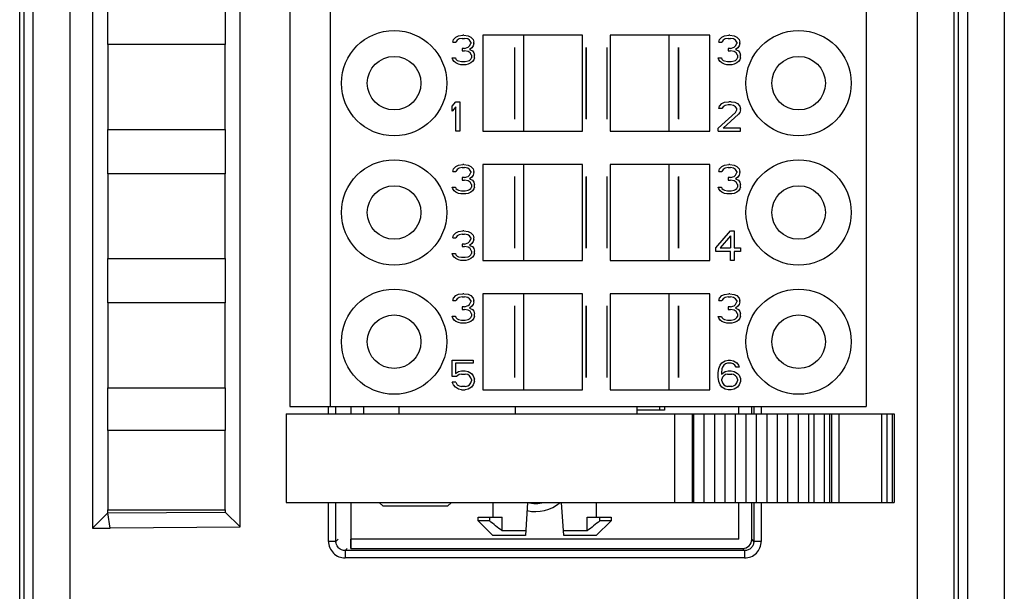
# Model space of a CAD drawing. Header units: millimetres. Extents: x 0 to 594, y 0 to 420.
# Tile 191 of 236: x 460 to 487, y 156 to 171. Entities that reach past the tile are written whole.
import ezdxf

# ---------------------------------------------------------------- set-up
doc = ezdxf.new("R2010")
doc.units = ezdxf.units.MM
doc.header["$LTSCALE"] = 32.67
doc.layers.get('0').update_dxf_attribs({"linetype": 'CONTINUOUS'})
for name, color, linetype in [('02___PRT_ALL_AXES', 7, 'CONTINUOUS'), ('1', 7, 'CONTINUOUS'), ('INTFCLR_139', 7, 'CONTINUOUS')]:
    doc.layers.add(name, color=color, linetype=linetype)

msp = doc.modelspace()

# ---------------------------------------------------------------- linework, layer by layer
at = {"color": 9, "linetype": 'CONTINUOUS'}
for p, q in [((461.77194, 237.39672), (461.77194, 147.6325)), ((484.7183, 147.6325), (484.7183, 237.39672)), ((487.07194, 237.39672), (487.07194, 147.6325)), ((460.77209, 236.39676), (460.77209, 148.63246)), ((486.07209, 236.39676), (486.07209, 148.63246)), ((468.7797, 160.81461), (468.7797, 161.01461)), ((468.97958, 160.81461), (468.97958, 161.01461)), ((470.68849, 160.81461), (470.68849, 161.01461)), ((473.84278, 160.81461), (473.84278, 161.01461)), ((480.29181, 161.01461), (480.29181, 160.81461)), ((480.49169, 161.01461), (480.49169, 160.81461)), ((478.14143, 160.81461), (478.14143, 158.41461)), ((478.62501, 160.81461), (478.62501, 158.41461)), ((481.91169, 160.81461), (481.91169, 158.41461)), ((482.19454, 160.81461), (482.19454, 158.41461)), ((482.33592, 160.81461), (482.33592, 158.41461)), ((482.59449, 160.81461), (482.59449, 158.41461)), ((483.75021, 160.81461), (483.75021, 158.41461)), ((483.89164, 160.81461), (483.89164, 158.41461)), ((484.03301, 160.81461), (484.03301, 158.41461)), ((468.7797, 157.35834), (468.7797, 158.41461)), ((468.97958, 157.35834), (468.97958, 158.41461)), ((480.29181, 158.41461), (480.29181, 157.35834)), ((480.49169, 158.41461), (480.49169, 157.35834)), ((468.97958, 157.35834), (468.7797, 157.35834)), ((468.97958, 157.35834), (469.03569, 157.41446)), ((480.29181, 157.35834), (480.23569, 157.41446)), ((480.49169, 157.35834), (480.29181, 157.35834)), ((469.28554, 157.16461), (469.22943, 157.10849)), ((480.04196, 157.10849), (469.22943, 157.10849)), ((469.22943, 157.10849), (469.22943, 156.90861)), ((479.98585, 157.16461), (480.04196, 157.10849)), ((480.04196, 157.10849), (480.04196, 156.90861)), ((480.04196, 156.90861), (469.22943, 156.90861))]:
    msp.add_line(p, q, dxfattribs=at)
at = {"color": 7, "linetype": 'CONTINUOUS'}
for p, q in [((460.53615, 148.51449), (460.53615, 236.51472)), ((485.83615, 148.51449), (485.83615, 236.51472)), ((460.41826, 148.63252), (460.41826, 236.39673)), ((485.71826, 148.63252), (485.71826, 236.39673)), ((462.38569, 227.11218), (462.38569, 157.71946)), ((466.38569, 157.74824), (466.38569, 227.07925)), ((467.72849, 224.01461), (467.72849, 161.01461)), ((468.82849, 161.01461), (468.82849, 224.01461)), ((483.32849, 224.01461), (483.32849, 161.01461)), ((462.80582, 170.81461), (462.80582, 172.01461)), ((465.98157, 172.01461), (465.98157, 170.81461)), ((472.14516, 170.87737), (472.16183, 170.94546)), ((472.14516, 170.87737), (472.22849, 170.87737)), ((472.16183, 170.94546), (472.22849, 171.01354)), ((472.22849, 171.01354), (472.29516, 171.04759)), ((472.26183, 170.92844), (472.22849, 170.87737)), ((472.31183, 170.96248), (472.26183, 170.92844)), ((472.29516, 171.04759), (472.41183, 171.06461)), ((472.39516, 170.9795), (472.31183, 170.96248)), ((472.39516, 170.9795), (472.46183, 170.9795)), ((472.44516, 171.06461), (472.41183, 171.06461)), ((472.44516, 171.06461), (472.56183, 171.04759)), ((472.54516, 170.96248), (472.46183, 170.9795)), ((472.59516, 170.92844), (472.54516, 170.96248)), ((472.56183, 171.04759), (472.62849, 171.01354)), ((472.62849, 170.87737), (472.59516, 170.92844)), ((472.62849, 171.01354), (472.69516, 170.94546)), ((472.62849, 170.87737), (472.62849, 170.84333)), ((472.69516, 170.94546), (472.71183, 170.87737)), ((472.71183, 170.84333), (472.71183, 170.87737)), ((475.65349, 171.06461), (472.95351, 171.06461)), ((472.95351, 171.06461), (472.95351, 168.46461)), ((474.05349, 171.06461), (474.05349, 168.46461)), ((475.65349, 168.46461), (475.65349, 171.06461)), ((479.10348, 171.06461), (476.40349, 171.06461)), ((476.40349, 171.06461), (476.40349, 168.46461)), ((478.00349, 168.46461), (478.00349, 171.06461)), ((479.10348, 168.46461), (479.10348, 171.06461)), ((479.34516, 170.87737), (479.36183, 170.94546)), ((479.34516, 170.87737), (479.42849, 170.87737)), ((479.36183, 170.94546), (479.42849, 171.01354)), ((479.42849, 171.01354), (479.49516, 171.04759)), ((479.46183, 170.92844), (479.42849, 170.87737)), ((479.51183, 170.96248), (479.46183, 170.92844)), ((479.49516, 171.04759), (479.61183, 171.06461)), ((479.59516, 170.9795), (479.51183, 170.96248)), ((479.59516, 170.9795), (479.66183, 170.9795)), ((479.64516, 171.06461), (479.61183, 171.06461)), ((479.64516, 171.06461), (479.76183, 171.04759)), ((479.74516, 170.96248), (479.66183, 170.9795)), ((479.79516, 170.92844), (479.74516, 170.96248)), ((479.76183, 171.04759), (479.82849, 171.01354)), ((479.82849, 170.87737), (479.79516, 170.92844)), ((479.82849, 171.01354), (479.89516, 170.94546)), ((479.82849, 170.87737), (479.82849, 170.84333)), ((479.89516, 170.94546), (479.91183, 170.87737)), ((479.91183, 170.84333), (479.91183, 170.87737)), ((465.98169, 170.81461), (462.80569, 170.81461)), ((462.80569, 170.81461), (462.80569, 168.51461)), ((465.98169, 168.51461), (465.98169, 170.81461)), ((472.46183, 170.70716), (472.39516, 170.70716)), ((472.39516, 170.70716), (472.39516, 170.63908)), ((472.39516, 170.63908), (472.46183, 170.63908)), ((472.46183, 170.70716), (472.56183, 170.7412)), ((472.56183, 170.62206), (472.46183, 170.63908)), ((472.56183, 170.7412), (472.59516, 170.77525)), ((472.61183, 170.58801), (472.56183, 170.62206)), ((472.59516, 170.77525), (472.62849, 170.84333)), ((472.66183, 170.72418), (472.59516, 170.67312)), ((472.59516, 170.67312), (472.67849, 170.63908)), ((472.64516, 170.51993), (472.61183, 170.58801)), ((472.69516, 170.77525), (472.66183, 170.72418)), ((472.67849, 170.63908), (472.71183, 170.58801)), ((472.71183, 170.84333), (472.69516, 170.77525)), ((472.71183, 170.58801), (472.72849, 170.51993)), ((479.66183, 170.70716), (479.59516, 170.70716)), ((479.59516, 170.70716), (479.59516, 170.63908)), ((479.59516, 170.63908), (479.66183, 170.63908)), ((479.66183, 170.70716), (479.76183, 170.7412)), ((479.76183, 170.62206), (479.66183, 170.63908)), ((479.76183, 170.7412), (479.79516, 170.77525)), ((479.81183, 170.58801), (479.76183, 170.62206)), ((479.79516, 170.77525), (479.82849, 170.84333)), ((479.86183, 170.72418), (479.79516, 170.67312)), ((479.79516, 170.67312), (479.87849, 170.63908)), ((479.84516, 170.51993), (479.81183, 170.58801)), ((479.89516, 170.77525), (479.86183, 170.72418)), ((479.87849, 170.63908), (479.91183, 170.58801)), ((479.91183, 170.84333), (479.89516, 170.77525)), ((479.91183, 170.58801), (479.92849, 170.51993)), ((472.12849, 170.45184), (472.21183, 170.45184)), ((472.14516, 170.40078), (472.12849, 170.45184)), ((472.17849, 170.34971), (472.14516, 170.40078)), ((472.22849, 170.31567), (472.17849, 170.34971)), ((472.21183, 170.45184), (472.22849, 170.4178)), ((472.22849, 170.4178), (472.26183, 170.38376)), ((472.26183, 170.38376), (472.29516, 170.36674)), ((472.29516, 170.36674), (472.37849, 170.34971)), ((472.37849, 170.34971), (472.47849, 170.34971)), ((472.47849, 170.34971), (472.56183, 170.36674)), ((472.56183, 170.36674), (472.59516, 170.38376)), ((472.59516, 170.38376), (472.62849, 170.4178)), ((472.62849, 170.4178), (472.64516, 170.45184)), ((472.67849, 170.34971), (472.62849, 170.31567)), ((472.64516, 170.51993), (472.64516, 170.45184)), ((472.71183, 170.40078), (472.67849, 170.34971)), ((472.72849, 170.45184), (472.71183, 170.40078)), ((472.72849, 170.45184), (472.72849, 170.51993)), ((479.32849, 170.45184), (479.41183, 170.45184)), ((479.34516, 170.40078), (479.32849, 170.45184)), ((479.37849, 170.34971), (479.34516, 170.40078)), ((479.42849, 170.31567), (479.37849, 170.34971)), ((479.41183, 170.45184), (479.42849, 170.4178)), ((479.42849, 170.4178), (479.46183, 170.38376)), ((479.46183, 170.38376), (479.49516, 170.36674)), ((479.49516, 170.36674), (479.57849, 170.34971)), ((479.57849, 170.34971), (479.67849, 170.34971)), ((479.67849, 170.34971), (479.76183, 170.36674)), ((479.76183, 170.36674), (479.79516, 170.38376)), ((479.79516, 170.38376), (479.82849, 170.4178)), ((479.82849, 170.4178), (479.84516, 170.45184)), ((479.87849, 170.34971), (479.82849, 170.31567)), ((479.84516, 170.51993), (479.84516, 170.45184)), ((479.91183, 170.40078), (479.87849, 170.34971)), ((479.92849, 170.45184), (479.91183, 170.40078)), ((479.92849, 170.45184), (479.92849, 170.51993)), ((472.29516, 170.28163), (472.22849, 170.31567)), ((472.36183, 170.26461), (472.29516, 170.28163)), ((472.49516, 170.26461), (472.36183, 170.26461)), ((472.56183, 170.28163), (472.49516, 170.26461)), ((472.62849, 170.31567), (472.56183, 170.28163)), ((479.49516, 170.28163), (479.42849, 170.31567)), ((479.56183, 170.26461), (479.49516, 170.28163)), ((479.69516, 170.26461), (479.56183, 170.26461)), ((479.76183, 170.28163), (479.69516, 170.26461)), ((479.82849, 170.31567), (479.76183, 170.28163)), ((472.12849, 169.14546), (472.22849, 169.26461)), ((472.22849, 169.26461), (472.32849, 169.26461)), ((472.32849, 169.26461), (472.32849, 168.46461)), ((479.49516, 169.24759), (479.61183, 169.26461)), ((479.67849, 169.26461), (479.61183, 169.26461)), ((479.67849, 169.26461), (479.77849, 169.24759)), ((472.12849, 169.00929), (472.12849, 169.14546)), ((472.22849, 169.12844), (472.12849, 169.00929)), ((472.22849, 168.46461), (472.22849, 169.12844)), ((479.34516, 169.07737), (479.36183, 169.14546)), ((479.42849, 169.07737), (479.34516, 169.07737)), ((479.36183, 169.14546), (479.42849, 169.21354)), ((479.42849, 169.21354), (479.49516, 169.24759)), ((479.46183, 169.12844), (479.42849, 169.07737)), ((479.51183, 169.16248), (479.46183, 169.12844)), ((479.59516, 169.1795), (479.51183, 169.16248)), ((479.66183, 169.1795), (479.59516, 169.1795)), ((479.74516, 169.16248), (479.66183, 169.1795)), ((479.79516, 169.12844), (479.74516, 169.16248)), ((479.77849, 169.24759), (479.84516, 169.21354)), ((479.82849, 169.07737), (479.79516, 169.12844)), ((479.79516, 168.97525), (479.82849, 169.04333)), ((479.82849, 169.04333), (479.82849, 169.07737)), ((479.84516, 169.21354), (479.91183, 169.14546)), ((479.91183, 169.14546), (479.92849, 169.07737)), ((479.92849, 169.04333), (479.91183, 168.97525)), ((479.92849, 169.04333), (479.92849, 169.07737)), ((479.32849, 168.54971), (479.79516, 168.97525)), ((479.87849, 168.92418), (479.46183, 168.54971)), ((479.91183, 168.97525), (479.87849, 168.92418)), ((462.80569, 168.51461), (465.98169, 168.51461)), ((462.80582, 167.31461), (462.80582, 168.51461)), ((465.98157, 168.51461), (465.98157, 167.31461)), ((472.32849, 168.46461), (472.22849, 168.46461)), ((472.95351, 168.46461), (475.65349, 168.46461)), ((476.40349, 168.46461), (479.10348, 168.46461)), ((479.32849, 168.46461), (479.32849, 168.54971)), ((479.32849, 168.46461), (479.92849, 168.46461)), ((479.92849, 168.54971), (479.46183, 168.54971)), ((479.92849, 168.46461), (479.92849, 168.54971)), ((472.14516, 167.37737), (472.16183, 167.44546)), ((472.16183, 167.44546), (472.22849, 167.51354)), ((472.22849, 167.51354), (472.29516, 167.54759)), ((472.26183, 167.42844), (472.22849, 167.37737)), ((472.31183, 167.46248), (472.26183, 167.42844)), ((472.29516, 167.54759), (472.41183, 167.56461)), ((472.39516, 167.4795), (472.31183, 167.46248)), ((472.39516, 167.4795), (472.46183, 167.4795)), ((472.44516, 167.56461), (472.41183, 167.56461)), ((472.44516, 167.56461), (472.56183, 167.54759)), ((472.54516, 167.46248), (472.46183, 167.4795)), ((472.59516, 167.42844), (472.54516, 167.46248)), ((472.56183, 167.54759), (472.62849, 167.51354)), ((472.62849, 167.37737), (472.59516, 167.42844)), ((472.62849, 167.51354), (472.69516, 167.44546)), ((472.69516, 167.44546), (472.71183, 167.37737)), ((475.65349, 167.56461), (472.95351, 167.56461)), ((472.95351, 167.56461), (472.95351, 164.96461)), ((474.05349, 167.56461), (474.05349, 164.96461)), ((475.65349, 164.96461), (475.65349, 167.56461)), ((479.10348, 167.56461), (476.40349, 167.56461)), ((476.40349, 167.56461), (476.40349, 164.96461)), ((478.00349, 164.96461), (478.00349, 167.56461)), ((479.10348, 164.96461), (479.10348, 167.56461)), ((479.34516, 167.37737), (479.36183, 167.44546)), ((479.36183, 167.44546), (479.42849, 167.51354)), ((479.42849, 167.51354), (479.49516, 167.54759)), ((479.46183, 167.42844), (479.42849, 167.37737)), ((479.51183, 167.46248), (479.46183, 167.42844)), ((479.49516, 167.54759), (479.61183, 167.56461)), ((479.59516, 167.4795), (479.51183, 167.46248)), ((479.59516, 167.4795), (479.66183, 167.4795)), ((479.64516, 167.56461), (479.61183, 167.56461)), ((479.64516, 167.56461), (479.76183, 167.54759)), ((479.74516, 167.46248), (479.66183, 167.4795)), ((479.79516, 167.42844), (479.74516, 167.46248)), ((479.76183, 167.54759), (479.82849, 167.51354)), ((479.82849, 167.37737), (479.79516, 167.42844)), ((479.82849, 167.51354), (479.89516, 167.44546)), ((479.89516, 167.44546), (479.91183, 167.37737)), ((465.98169, 167.31461), (462.80569, 167.31461)), ((462.80569, 167.31461), (462.80569, 165.01461)), ((465.98169, 165.01461), (465.98169, 167.31461)), ((472.14516, 167.37737), (472.22849, 167.37737)), ((472.46183, 167.20716), (472.39516, 167.20716)), ((472.39516, 167.20716), (472.39516, 167.13908)), ((472.39516, 167.13908), (472.46183, 167.13908)), ((472.46183, 167.20716), (472.56183, 167.2412)), ((472.56183, 167.12206), (472.46183, 167.13908)), ((472.56183, 167.2412), (472.59516, 167.27525)), ((472.61183, 167.08801), (472.56183, 167.12206)), ((472.59516, 167.27525), (472.62849, 167.34333)), ((472.66183, 167.22418), (472.59516, 167.17312)), ((472.59516, 167.17312), (472.67849, 167.13908)), ((472.62849, 167.37737), (472.62849, 167.34333)), ((472.69516, 167.27525), (472.66183, 167.22418)), ((472.67849, 167.13908), (472.71183, 167.08801)), ((472.71183, 167.34333), (472.69516, 167.27525)), ((472.71183, 167.34333), (472.71183, 167.37737)), ((479.34516, 167.37737), (479.42849, 167.37737)), ((479.66183, 167.20716), (479.59516, 167.20716)), ((479.59516, 167.20716), (479.59516, 167.13908)), ((479.59516, 167.13908), (479.66183, 167.13908)), ((479.66183, 167.20716), (479.76183, 167.2412)), ((479.76183, 167.12206), (479.66183, 167.13908)), ((479.76183, 167.2412), (479.79516, 167.27525)), ((479.81183, 167.08801), (479.76183, 167.12206)), ((479.79516, 167.27525), (479.82849, 167.34333)), ((479.86183, 167.22418), (479.79516, 167.17312)), ((479.79516, 167.17312), (479.87849, 167.13908)), ((479.82849, 167.37737), (479.82849, 167.34333)), ((479.89516, 167.27525), (479.86183, 167.22418)), ((479.87849, 167.13908), (479.91183, 167.08801)), ((479.91183, 167.34333), (479.89516, 167.27525)), ((479.91183, 167.34333), (479.91183, 167.37737)), ((472.12849, 166.95184), (472.21183, 166.95184)), ((472.14516, 166.90078), (472.12849, 166.95184)), ((472.17849, 166.84971), (472.14516, 166.90078)), ((472.21183, 166.95184), (472.22849, 166.9178)), ((472.22849, 166.9178), (472.26183, 166.88376)), ((472.26183, 166.88376), (472.29516, 166.86674)), ((472.29516, 166.86674), (472.37849, 166.84971)), ((472.47849, 166.84971), (472.56183, 166.86674)), ((472.56183, 166.86674), (472.59516, 166.88376)), ((472.59516, 166.88376), (472.62849, 166.9178)), ((472.64516, 167.01993), (472.61183, 167.08801)), ((472.62849, 166.9178), (472.64516, 166.95184)), ((472.64516, 167.01993), (472.64516, 166.95184)), ((472.71183, 166.90078), (472.67849, 166.84971)), ((472.71183, 167.08801), (472.72849, 167.01993)), ((472.72849, 166.95184), (472.71183, 166.90078)), ((472.72849, 166.95184), (472.72849, 167.01993)), ((479.32849, 166.95184), (479.41183, 166.95184)), ((479.34516, 166.90078), (479.32849, 166.95184)), ((479.37849, 166.84971), (479.34516, 166.90078)), ((479.41183, 166.95184), (479.42849, 166.9178)), ((479.42849, 166.9178), (479.46183, 166.88376)), ((479.46183, 166.88376), (479.49516, 166.86674)), ((479.49516, 166.86674), (479.57849, 166.84971)), ((479.67849, 166.84971), (479.76183, 166.86674)), ((479.76183, 166.86674), (479.79516, 166.88376)), ((479.79516, 166.88376), (479.82849, 166.9178)), ((479.84516, 167.01993), (479.81183, 167.08801)), ((479.82849, 166.9178), (479.84516, 166.95184)), ((479.84516, 167.01993), (479.84516, 166.95184)), ((479.91183, 166.90078), (479.87849, 166.84971)), ((479.91183, 167.08801), (479.92849, 167.01993)), ((479.92849, 166.95184), (479.91183, 166.90078)), ((479.92849, 166.95184), (479.92849, 167.01993)), ((472.22849, 166.81567), (472.17849, 166.84971)), ((472.29516, 166.78163), (472.22849, 166.81567)), ((472.36183, 166.76461), (472.29516, 166.78163)), ((472.49516, 166.76461), (472.36183, 166.76461)), ((472.37849, 166.84971), (472.47849, 166.84971)), ((472.56183, 166.78163), (472.49516, 166.76461)), ((472.62849, 166.81567), (472.56183, 166.78163)), ((472.67849, 166.84971), (472.62849, 166.81567)), ((479.42849, 166.81567), (479.37849, 166.84971)), ((479.49516, 166.78163), (479.42849, 166.81567)), ((479.56183, 166.76461), (479.49516, 166.78163)), ((479.69516, 166.76461), (479.56183, 166.76461)), ((479.57849, 166.84971), (479.67849, 166.84971)), ((479.76183, 166.78163), (479.69516, 166.76461)), ((479.82849, 166.81567), (479.76183, 166.78163)), ((479.87849, 166.84971), (479.82849, 166.81567)), ((472.14516, 165.57737), (472.16183, 165.64546)), ((472.14516, 165.57737), (472.22849, 165.57737)), ((472.16183, 165.64546), (472.22849, 165.71354)), ((472.22849, 165.71354), (472.29516, 165.74759)), ((472.26183, 165.62844), (472.22849, 165.57737)), ((472.31183, 165.66248), (472.26183, 165.62844)), ((472.29516, 165.74759), (472.41183, 165.76461)), ((472.39516, 165.6795), (472.31183, 165.66248)), ((472.39516, 165.6795), (472.46183, 165.6795)), ((472.44516, 165.76461), (472.41183, 165.76461)), ((472.44516, 165.76461), (472.56183, 165.74759)), ((472.54516, 165.66248), (472.46183, 165.6795)), ((472.59516, 165.62844), (472.54516, 165.66248)), ((472.56183, 165.74759), (472.62849, 165.71354)), ((472.62849, 165.57737), (472.59516, 165.62844)), ((472.59516, 165.47525), (472.62849, 165.54333)), ((472.62849, 165.71354), (472.69516, 165.64546)), ((472.62849, 165.57737), (472.62849, 165.54333)), ((472.69516, 165.64546), (472.71183, 165.57737)), ((472.71183, 165.54333), (472.69516, 165.47525)), ((472.71183, 165.54333), (472.71183, 165.57737)), ((479.26183, 165.30503), (479.66183, 165.76461)), ((479.66183, 165.62844), (479.37849, 165.30503)), ((479.66183, 165.76461), (479.76183, 165.76461)), ((479.66183, 165.62844), (479.66183, 165.30503)), ((479.76183, 165.76461), (479.76183, 165.30503)), ((472.46183, 165.40716), (472.39516, 165.40716)), ((472.39516, 165.40716), (472.39516, 165.33908)), ((472.39516, 165.33908), (472.46183, 165.33908)), ((472.46183, 165.40716), (472.56183, 165.4412)), ((472.56183, 165.32206), (472.46183, 165.33908)), ((472.56183, 165.4412), (472.59516, 165.47525)), ((472.61183, 165.28801), (472.56183, 165.32206)), ((472.66183, 165.42418), (472.59516, 165.37312)), ((472.59516, 165.37312), (472.67849, 165.33908)), ((472.64516, 165.21993), (472.61183, 165.28801)), ((472.69516, 165.47525), (472.66183, 165.42418)), ((472.67849, 165.33908), (472.71183, 165.28801)), ((472.71183, 165.28801), (472.72849, 165.21993)), ((479.26183, 165.20291), (479.26183, 165.30503)), ((479.37849, 165.30503), (479.66183, 165.30503)), ((479.76183, 165.30503), (479.92849, 165.30503)), ((479.92849, 165.30503), (479.92849, 165.20291)), ((462.80569, 165.01461), (465.98169, 165.01461)), ((462.80582, 163.81461), (462.80582, 165.01461)), ((465.98157, 165.01461), (465.98157, 163.81461)), ((472.12849, 165.15184), (472.21183, 165.15184)), ((472.14516, 165.10078), (472.12849, 165.15184)), ((472.17849, 165.04971), (472.14516, 165.10078)), ((472.22849, 165.01567), (472.17849, 165.04971)), ((472.21183, 165.15184), (472.22849, 165.1178)), ((472.22849, 165.1178), (472.26183, 165.08376)), ((472.29516, 164.98163), (472.22849, 165.01567)), ((472.26183, 165.08376), (472.29516, 165.06674)), ((472.29516, 165.06674), (472.37849, 165.04971)), ((472.37849, 165.04971), (472.47849, 165.04971)), ((472.47849, 165.04971), (472.56183, 165.06674)), ((472.56183, 165.06674), (472.59516, 165.08376)), ((472.62849, 165.01567), (472.56183, 164.98163)), ((472.59516, 165.08376), (472.62849, 165.1178)), ((472.62849, 165.1178), (472.64516, 165.15184)), ((472.67849, 165.04971), (472.62849, 165.01567)), ((472.64516, 165.21993), (472.64516, 165.15184)), ((472.71183, 165.10078), (472.67849, 165.04971)), ((472.72849, 165.15184), (472.71183, 165.10078)), ((472.72849, 165.15184), (472.72849, 165.21993)), ((479.66183, 165.20291), (479.26183, 165.20291)), ((479.66183, 164.96461), (479.66183, 165.20291)), ((479.92849, 165.20291), (479.76183, 165.20291)), ((479.76183, 165.20291), (479.76183, 164.96461)), ((472.36183, 164.96461), (472.29516, 164.98163)), ((472.49516, 164.96461), (472.36183, 164.96461)), ((472.56183, 164.98163), (472.49516, 164.96461)), ((472.95351, 164.96461), (475.65349, 164.96461)), ((476.40349, 164.96461), (479.10348, 164.96461)), ((479.76183, 164.96461), (479.66183, 164.96461)), ((472.14516, 163.87737), (472.16183, 163.94546)), ((472.16183, 163.94546), (472.22849, 164.01354)), ((472.22849, 164.01354), (472.29516, 164.04759)), ((472.26183, 163.92844), (472.22849, 163.87737)), ((472.31183, 163.96248), (472.26183, 163.92844)), ((472.29516, 164.04759), (472.41183, 164.06461)), ((472.39516, 163.9795), (472.31183, 163.96248)), ((472.39516, 163.9795), (472.46183, 163.9795)), ((472.44516, 164.06461), (472.41183, 164.06461)), ((472.44516, 164.06461), (472.56183, 164.04759)), ((472.54516, 163.96248), (472.46183, 163.9795)), ((472.59516, 163.92844), (472.54516, 163.96248)), ((472.56183, 164.04759), (472.62849, 164.01354)), ((472.62849, 163.87737), (472.59516, 163.92844)), ((472.62849, 164.01354), (472.69516, 163.94546)), ((472.69516, 163.94546), (472.71183, 163.87737)), ((475.65349, 164.06461), (472.95351, 164.06461)), ((472.95351, 164.06461), (472.95351, 161.46461)), ((474.05349, 164.06461), (474.05349, 161.46461)), ((475.65349, 161.46461), (475.65349, 164.06461)), ((479.10348, 164.06461), (476.40349, 164.06461)), ((476.40349, 164.06461), (476.40349, 161.46461)), ((478.00349, 161.46461), (478.00349, 164.06461)), ((479.10348, 161.46461), (479.10348, 164.06461)), ((479.34516, 163.87628), (479.36183, 163.94437)), ((479.36183, 163.94437), (479.42849, 164.01245)), ((479.42849, 164.01245), (479.49516, 164.04649)), ((479.46183, 163.92734), (479.42849, 163.87628)), ((479.51183, 163.96139), (479.46183, 163.92734)), ((479.49516, 164.04649), (479.61183, 164.06351)), ((479.59516, 163.97841), (479.51183, 163.96139)), ((479.59516, 163.97841), (479.66183, 163.97841)), ((479.64516, 164.06351), (479.61183, 164.06351)), ((479.64516, 164.06351), (479.76183, 164.04649)), ((479.74516, 163.96139), (479.66183, 163.97841)), ((479.79516, 163.92734), (479.74516, 163.96139)), ((479.76183, 164.04649), (479.82849, 164.01245)), ((479.82849, 163.87628), (479.79516, 163.92734)), ((479.82849, 164.01245), (479.89516, 163.94437)), ((479.89516, 163.94437), (479.91183, 163.87628)), ((465.98169, 163.81461), (462.80569, 163.81461)), ((462.80569, 163.81461), (462.80569, 161.51461)), ((465.98169, 161.51461), (465.98169, 163.81461)), ((472.14516, 163.87737), (472.22849, 163.87737)), ((472.46183, 163.70716), (472.39516, 163.70716)), ((472.39516, 163.70716), (472.39516, 163.63908)), ((472.46183, 163.70716), (472.56183, 163.7412)), ((472.56183, 163.7412), (472.59516, 163.77525)), ((472.59516, 163.77525), (472.62849, 163.84333)), ((472.66183, 163.72418), (472.59516, 163.67312)), ((472.59516, 163.67312), (472.67849, 163.63908)), ((472.62849, 163.87737), (472.62849, 163.84333)), ((472.69516, 163.77525), (472.66183, 163.72418)), ((472.71183, 163.84333), (472.69516, 163.77525)), ((472.71183, 163.84333), (472.71183, 163.87737)), ((479.34516, 163.87628), (479.42849, 163.87628)), ((479.66183, 163.70607), (479.59516, 163.70607)), ((479.59516, 163.70607), (479.59516, 163.63798)), ((479.66183, 163.70607), (479.76183, 163.74011)), ((479.76183, 163.74011), (479.79516, 163.77415)), ((479.79516, 163.77415), (479.82849, 163.84224)), ((479.86183, 163.72309), (479.79516, 163.67203)), ((479.79516, 163.67203), (479.87849, 163.63798)), ((479.82849, 163.87628), (479.82849, 163.84224)), ((479.89516, 163.77415), (479.86183, 163.72309)), ((479.91183, 163.84224), (479.89516, 163.77415)), ((479.91183, 163.84224), (479.91183, 163.87628)), ((472.12849, 163.45184), (472.21183, 163.45184)), ((472.14516, 163.40078), (472.12849, 163.45184)), ((472.17849, 163.34971), (472.14516, 163.40078)), ((472.21183, 163.45184), (472.22849, 163.4178)), ((472.22849, 163.4178), (472.26183, 163.38376)), ((472.39516, 163.63908), (472.46183, 163.63908)), ((472.56183, 163.62206), (472.46183, 163.63908)), ((472.61183, 163.58801), (472.56183, 163.62206)), ((472.59516, 163.38376), (472.62849, 163.4178)), ((472.64516, 163.51993), (472.61183, 163.58801)), ((472.62849, 163.4178), (472.64516, 163.45184)), ((472.64516, 163.51993), (472.64516, 163.45184)), ((472.67849, 163.63908), (472.71183, 163.58801)), ((472.71183, 163.40078), (472.67849, 163.34971)), ((472.71183, 163.58801), (472.72849, 163.51993)), ((472.72849, 163.45184), (472.71183, 163.40078)), ((472.72849, 163.45184), (472.72849, 163.51993)), ((479.32849, 163.45075), (479.41183, 163.45075)), ((479.34516, 163.39969), (479.32849, 163.45075)), ((479.37849, 163.34862), (479.34516, 163.39969)), ((479.41183, 163.45075), (479.42849, 163.41671)), ((479.42849, 163.41671), (479.46183, 163.38266)), ((479.59516, 163.63798), (479.66183, 163.63798)), ((479.76183, 163.62096), (479.66183, 163.63798)), ((479.81183, 163.58692), (479.76183, 163.62096)), ((479.79516, 163.38266), (479.82849, 163.41671)), ((479.84516, 163.51883), (479.81183, 163.58692)), ((479.82849, 163.41671), (479.84516, 163.45075)), ((479.84516, 163.51883), (479.84516, 163.45075)), ((479.87849, 163.63798), (479.91183, 163.58692)), ((479.91183, 163.39969), (479.87849, 163.34862)), ((479.91183, 163.58692), (479.92849, 163.51883)), ((479.92849, 163.45075), (479.91183, 163.39969)), ((479.92849, 163.45075), (479.92849, 163.51883)), ((472.22849, 163.31567), (472.17849, 163.34971)), ((472.29516, 163.28163), (472.22849, 163.31567)), ((472.26183, 163.38376), (472.29516, 163.36674)), ((472.29516, 163.36674), (472.37849, 163.34971)), ((472.36183, 163.26461), (472.29516, 163.28163)), ((472.49516, 163.26461), (472.36183, 163.26461)), ((472.37849, 163.34971), (472.47849, 163.34971)), ((472.47849, 163.34971), (472.56183, 163.36674)), ((472.56183, 163.28163), (472.49516, 163.26461)), ((472.56183, 163.36674), (472.59516, 163.38376)), ((472.62849, 163.31567), (472.56183, 163.28163)), ((472.67849, 163.34971), (472.62849, 163.31567)), ((479.42849, 163.31458), (479.37849, 163.34862)), ((479.49516, 163.28054), (479.42849, 163.31458)), ((479.46183, 163.38266), (479.49516, 163.36564)), ((479.49516, 163.36564), (479.57849, 163.34862)), ((479.56183, 163.26351), (479.49516, 163.28054)), ((479.69516, 163.26351), (479.56183, 163.26351)), ((479.57849, 163.34862), (479.67849, 163.34862)), ((479.67849, 163.34862), (479.76183, 163.36564)), ((479.76183, 163.28054), (479.69516, 163.26351)), ((479.76183, 163.36564), (479.79516, 163.38266)), ((479.82849, 163.31458), (479.76183, 163.28054)), ((479.87849, 163.34862), (479.82849, 163.31458)), ((472.12849, 162.26461), (472.69516, 162.26461)), ((472.12849, 161.82206), (472.12849, 162.26461)), ((472.69516, 162.1795), (472.21183, 162.1795)), ((472.21183, 162.1795), (472.21183, 161.90716)), ((472.69516, 162.26461), (472.69516, 162.1795)), ((479.34516, 162.04333), (479.37849, 162.12844)), ((479.37849, 162.12844), (479.42849, 162.19652)), ((479.42849, 162.19652), (479.51183, 162.24759)), ((479.44516, 162.07737), (479.42849, 162.02631)), ((479.47849, 162.12844), (479.44516, 162.07737)), ((479.52849, 162.16248), (479.47849, 162.12844)), ((479.51183, 162.24759), (479.59516, 162.26461)), ((479.57849, 162.1795), (479.52849, 162.16248)), ((479.67849, 162.1795), (479.57849, 162.1795)), ((479.59516, 162.26461), (479.66183, 162.26461)), ((479.66183, 162.26461), (479.74516, 162.24759)), ((479.72849, 162.16248), (479.67849, 162.1795)), ((479.77849, 162.12844), (479.72849, 162.16248)), ((479.74516, 162.24759), (479.82849, 162.19652)), ((479.81183, 162.07737), (479.77849, 162.12844)), ((479.89516, 162.07737), (479.81183, 162.07737)), ((479.82849, 162.19652), (479.87849, 162.12844)), ((479.87849, 162.12844), (479.89516, 162.07737)), ((472.24516, 161.82206), (472.12849, 161.82206)), ((472.21183, 161.90716), (472.29516, 161.95823)), ((472.31183, 161.87312), (472.24516, 161.82206)), ((472.29516, 161.95823), (472.37849, 161.97525)), ((472.37849, 161.89014), (472.31183, 161.87312)), ((472.37849, 161.97525), (472.47849, 161.97525)), ((472.37849, 161.89014), (472.47849, 161.89014)), ((472.47849, 161.97525), (472.56183, 161.95823)), ((472.54516, 161.87312), (472.47849, 161.89014)), ((472.59516, 161.83908), (472.54516, 161.87312)), ((472.56183, 161.95823), (472.64516, 161.90716)), ((472.62849, 161.78801), (472.59516, 161.83908)), ((472.64516, 161.73695), (472.62849, 161.78801)), ((472.64516, 161.90716), (472.69516, 161.83908)), ((472.69516, 161.83908), (472.72849, 161.75397)), ((479.32849, 161.92418), (479.34516, 162.04333)), ((479.32849, 161.80503), (479.32849, 161.92418)), ((479.34516, 161.68588), (479.32849, 161.80503)), ((479.42849, 162.02631), (479.41183, 161.92418)), ((479.41183, 161.89014), (479.51183, 161.95823)), ((479.41183, 161.92418), (479.41183, 161.89014)), ((479.44516, 161.80503), (479.42849, 161.75397)), ((479.47849, 161.83908), (479.44516, 161.80503)), ((479.52849, 161.87312), (479.47849, 161.83908)), ((479.51183, 161.95823), (479.59516, 161.97525)), ((479.57849, 161.89014), (479.52849, 161.87312)), ((479.57849, 161.89014), (479.69516, 161.89014)), ((479.59516, 161.97525), (479.67849, 161.97525)), ((479.67849, 161.97525), (479.76183, 161.95823)), ((479.74516, 161.87312), (479.69516, 161.89014)), ((479.79516, 161.83908), (479.74516, 161.87312)), ((479.76183, 161.95823), (479.84516, 161.90716)), ((479.82849, 161.80503), (479.79516, 161.83908)), ((479.84516, 161.75397), (479.82849, 161.80503)), ((479.84516, 161.90716), (479.89516, 161.8561)), ((479.89516, 161.8561), (479.92849, 161.77099)), ((472.22849, 161.66886), (472.12849, 161.66886)), ((472.16183, 161.60078), (472.12849, 161.66886)), ((472.21183, 161.53269), (472.16183, 161.60078)), ((472.29516, 161.48163), (472.21183, 161.53269)), ((472.22849, 161.66886), (472.26183, 161.60078)), ((472.26183, 161.60078), (472.31183, 161.56674)), ((472.31183, 161.56674), (472.37849, 161.54971)), ((472.47849, 161.54971), (472.37849, 161.54971)), ((472.47849, 161.54971), (472.54516, 161.56674)), ((472.54516, 161.56674), (472.59516, 161.60078)), ((472.64516, 161.53269), (472.56183, 161.48163)), ((472.59516, 161.60078), (472.62849, 161.65184)), ((472.62849, 161.65184), (472.64516, 161.70291)), ((472.64516, 161.73695), (472.64516, 161.70291)), ((472.69516, 161.60078), (472.64516, 161.53269)), ((472.72849, 161.68588), (472.69516, 161.60078)), ((472.72849, 161.68588), (472.72849, 161.75397)), ((479.37849, 161.60078), (479.34516, 161.68588)), ((479.42849, 161.53269), (479.37849, 161.60078)), ((479.42849, 161.70291), (479.42849, 161.75397)), ((479.42849, 161.70291), (479.44516, 161.65184)), ((479.51183, 161.48163), (479.42849, 161.53269)), ((479.44516, 161.65184), (479.47849, 161.60078)), ((479.47849, 161.60078), (479.52849, 161.56674)), ((479.52849, 161.56674), (479.57849, 161.54971)), ((479.69516, 161.54971), (479.57849, 161.54971)), ((479.69516, 161.54971), (479.74516, 161.56674)), ((479.74516, 161.56674), (479.79516, 161.60078)), ((479.84516, 161.53269), (479.76183, 161.48163)), ((479.79516, 161.60078), (479.82849, 161.65184)), ((479.82849, 161.65184), (479.84516, 161.70291)), ((479.84516, 161.75397), (479.84516, 161.70291)), ((479.89516, 161.60078), (479.84516, 161.53269)), ((479.92849, 161.68588), (479.89516, 161.60078)), ((479.92849, 161.77099), (479.92849, 161.68588)), ((462.80569, 161.51461), (465.98169, 161.51461)), ((462.80582, 160.36461), (462.80582, 161.51461)), ((465.98157, 161.51461), (465.98157, 160.36461)), ((472.37849, 161.46461), (472.29516, 161.48163)), ((472.37849, 161.46461), (472.47849, 161.46461)), ((472.56183, 161.48163), (472.47849, 161.46461)), ((472.95351, 161.46461), (475.65349, 161.46461)), ((476.40349, 161.46461), (479.10348, 161.46461)), ((479.59516, 161.46461), (479.51183, 161.48163)), ((479.67849, 161.46461), (479.59516, 161.46461)), ((479.76183, 161.48163), (479.67849, 161.46461)), ((467.72849, 161.01461), (483.32849, 161.01461)), ((469.38569, 161.01461), (469.38569, 160.81461)), ((469.72849, 161.01461), (469.72849, 160.81461)), ((477.12849, 161.01461), (477.12849, 160.81461)), ((477.73569, 161.01461), (477.73569, 160.91461)), ((477.87446, 161.01461), (477.87446, 160.91461)), ((479.88569, 160.81461), (479.88569, 161.01461)), ((480.23569, 160.81461), (480.23569, 161.01461)), ((467.62849, 160.81461), (484.09155, 160.81461)), ((467.62849, 160.81461), (467.62849, 158.41461)), ((477.87446, 160.91461), (477.12849, 160.91461)), ((478.65927, 160.81461), (478.65927, 158.41461)), ((478.94209, 160.81461), (478.94209, 158.41461)), ((479.22491, 160.81461), (479.22491, 158.41461)), ((479.50773, 160.81461), (479.50773, 158.41461)), ((479.79055, 160.81461), (479.79055, 158.41461)), ((480.07337, 160.81461), (480.07337, 158.41461)), ((480.35619, 160.81461), (480.35619, 158.41461)), ((480.63901, 160.81461), (480.63901, 158.41461)), ((480.92183, 160.81461), (480.92183, 158.41461)), ((481.20465, 160.81461), (481.20465, 158.41461)), ((481.48747, 160.81461), (481.48747, 158.41461)), ((481.77029, 160.81461), (481.77029, 158.41461)), ((482.39449, 160.81461), (482.39449, 158.41461)), ((484.09159, 160.81461), (484.09159, 158.41461)), ((465.98169, 160.36461), (462.80569, 160.36461)), ((462.80569, 160.36461), (462.80569, 158.21461)), ((465.98169, 158.21461), (465.98169, 160.36461)), ((467.62849, 158.41461), (484.09155, 158.41461)), ((469.38569, 158.41461), (469.38569, 157.16461)), ((470.25349, 158.31461), (470.15349, 158.41461)), ((472.10349, 158.41461), (472.00349, 158.31461)), ((473.22849, 158.41461), (473.22849, 158.01561)), ((474.16815, 158.41461), (474.10867, 157.51461)), ((475.14832, 157.51461), (475.08884, 158.41461)), ((476.02849, 158.01561), (476.02849, 158.41461)), ((479.88569, 157.41461), (479.88569, 158.41461)), ((480.23569, 157.41446), (480.23569, 158.41461)), ((462.38569, 157.71946), (462.80584, 158.13475)), ((462.80569, 158.21461), (465.98169, 158.21461)), ((462.80584, 158.13475), (462.80582, 158.21461)), ((462.80584, 158.13475), (465.98131, 158.15065)), ((462.86848, 157.71461), (462.80584, 158.13475)), ((465.98157, 158.21461), (465.98155, 158.15238)), ((465.98155, 158.15238), (466.38569, 157.74824)), ((472.00349, 158.31461), (470.25349, 158.31461)), ((472.82849, 157.91661), (472.82849, 158.01561)), ((473.13183, 157.91661), (472.82849, 157.91661)), ((472.82849, 157.91661), (473.23049, 157.51461)), ((472.82861, 158.01561), (473.47714, 158.01561)), ((473.13183, 158.01561), (473.13183, 157.91661)), ((473.47714, 157.64161), (473.47714, 158.01561)), ((475.77985, 158.01561), (476.42838, 158.01561)), ((475.77985, 157.64161), (475.77985, 158.01561)), ((476.42849, 157.91661), (476.02649, 157.51461)), ((476.12516, 157.91661), (476.12516, 158.01561)), ((476.42849, 157.91661), (476.12516, 157.91661)), ((476.42849, 158.01561), (476.42849, 157.91661)), ((462.38504, 157.71881), (462.86848, 157.71461)), ((466.38569, 157.74518), (462.86848, 157.71461)), ((474.11706, 157.64161), (473.47714, 157.64161)), ((475.77985, 157.64161), (475.13993, 157.64161)), ((479.88569, 157.41461), (469.38569, 157.41461)), ((474.10867, 157.51461), (473.23065, 157.51461)), ((476.02634, 157.51461), (475.14832, 157.51461)), ((469.38569, 157.16461), (479.98585, 157.16461))]:
    msp.add_line(p, q, dxfattribs=at)
for centre, radius in [((470.55349, 169.76461), 1.425), ((481.50349, 169.76461), 1.425), ((470.55349, 169.76461), 0.725), ((481.50349, 169.76461), 0.725), ((470.55349, 166.26461), 1.425), ((481.50349, 166.26461), 1.425), ((470.55349, 166.26461), 0.725), ((481.50349, 166.26461), 0.725), ((470.55349, 162.76461), 1.425), ((481.50349, 162.76461), 1.425), ((470.55349, 162.76461), 0.725), ((481.50349, 162.76461), 0.725)]:
    msp.add_circle(centre, radius, dxfattribs=at)
at = {"color": 2, "linetype": 'CONTINUOUS'}
msp.add_arc((474.38569, 159.16461), 1, 256.569647, 311.399011, dxfattribs=at)
at = {"color": 9, "linetype": 'CONTINUOUS'}
msp.add_arc((480.04203, 157.35827), 0.44966, 269.991562, 0.008438, dxfattribs=at)
at = {"color": 7, "linetype": 'CONTINUOUS'}
for major_axis, start_param, end_param in [((-0.17699, 0.17699), -3.14159265, -2.35680348), ((0.17699, -0.17699), -0.78478918, 0)]:
    msp.add_ellipse((479.98554, 157.41476), major_axis=major_axis, ratio=0.99878277, start_param=start_param, end_param=end_param, dxfattribs=at)
for points in [[(473.47714, 157.64161), (473.3597, 157.73027), (473.24497, 157.82253), (473.13183, 157.91661)], [(476.12516, 157.91661), (476.01202, 157.82253), (475.89729, 157.73027), (475.77985, 157.64161)]]:
    msp.add_open_spline(points, degree=3, dxfattribs=at)
at = {"color": 9, "linetype": 'CONTINUOUS'}
for points, knots in [([(468.7797, 157.35834), (468.77953, 157.29984), (468.80308, 157.18153), (468.90322, 157.03214), (469.05263, 156.93191), (469.17093, 156.90861), (469.22943, 156.90861)], [0, 0, 0, 0, 0.25002272, 0.5000135, 0.74999363, 1, 1, 1, 1]), ([(469.05265, 157.18156), (469.01853, 157.21583), (468.98572, 157.27738), (468.97956, 157.34201), (468.97962, 157.35834)], [0, 0, 0, 0, 0.74756137, 1, 1, 1, 1]), ([(480.29178, 157.35834), (480.29179, 157.32582), (480.27901, 157.26014), (480.24173, 157.20453), (480.21876, 157.18156)], [0, 0, 0, 0, 0.50018796, 1, 1, 1, 1]), ([(469.22943, 157.10849), (469.1969, 157.10846), (469.13126, 157.12137), (469.07557, 157.15854), (469.05265, 157.18156)], [0, 0, 0, 0, 0.50021863, 1, 1, 1, 1]), ([(480.21876, 157.18156), (480.19578, 157.15858), (480.14017, 157.12129), (480.07448, 157.10851), (480.04196, 157.10852)], [0, 0, 0, 0, 0.49981204, 1, 1, 1, 1])]:
    msp.add_open_spline(points, degree=3, knots=knots, dxfattribs=at)
at = {"layer": '02___PRT_ALL_AXES', "color": 7, "linetype": 'CONTINUOUS'}
for radius, start, end in [(1, 256.55526, 311.328779), (0.7835, 253.844607, 286.491887)]:
    msp.add_arc((474.38569, 159.16461), radius, start, end, dxfattribs=at)
at = {"layer": '1', "color": 1, "linetype": 'CONTINUOUS'}
msp.add_line((469.38569, 157.16461), (469.38569, 157.41461), dxfattribs=at)
at = {"layer": 'INTFCLR_139', "color": 7, "linetype": 'CONTINUOUS'}
for p, q in [((473.80849, 170.73422), (473.80849, 168.79499)), ((473.80949, 170.73303), (473.80949, 168.79619)), ((475.74749, 170.73303), (475.74749, 168.79619)), ((475.74849, 170.73422), (475.74849, 168.79499)), ((476.30849, 170.73422), (476.30849, 168.79499)), ((476.30949, 170.73303), (476.30949, 168.79619)), ((478.24749, 170.73303), (478.24749, 168.79619)), ((478.24849, 170.73422), (478.24849, 168.79499)), ((473.80849, 167.23422), (473.80849, 165.29499)), ((473.80949, 167.23303), (473.80949, 165.29619)), ((475.74749, 167.23303), (475.74749, 165.29619)), ((475.74849, 167.23422), (475.74849, 165.29499)), ((476.30849, 167.23422), (476.30849, 165.29499)), ((476.30949, 167.23303), (476.30949, 165.29619)), ((478.24749, 167.23303), (478.24749, 165.29619)), ((478.24849, 167.23422), (478.24849, 165.29499)), ((473.80849, 163.73422), (473.80849, 161.79499)), ((473.80949, 163.73303), (473.80949, 161.79619)), ((475.74749, 163.73303), (475.74749, 161.79619)), ((475.74849, 163.73422), (475.74849, 161.79499)), ((476.30849, 163.73422), (476.30849, 161.79499)), ((476.30949, 163.73303), (476.30949, 161.79619)), ((478.24749, 163.73303), (478.24749, 161.79619)), ((478.24849, 163.73422), (478.24849, 161.79499))]:
    msp.add_line(p, q, dxfattribs=at)

doc.saveas('drawing.dxf')
